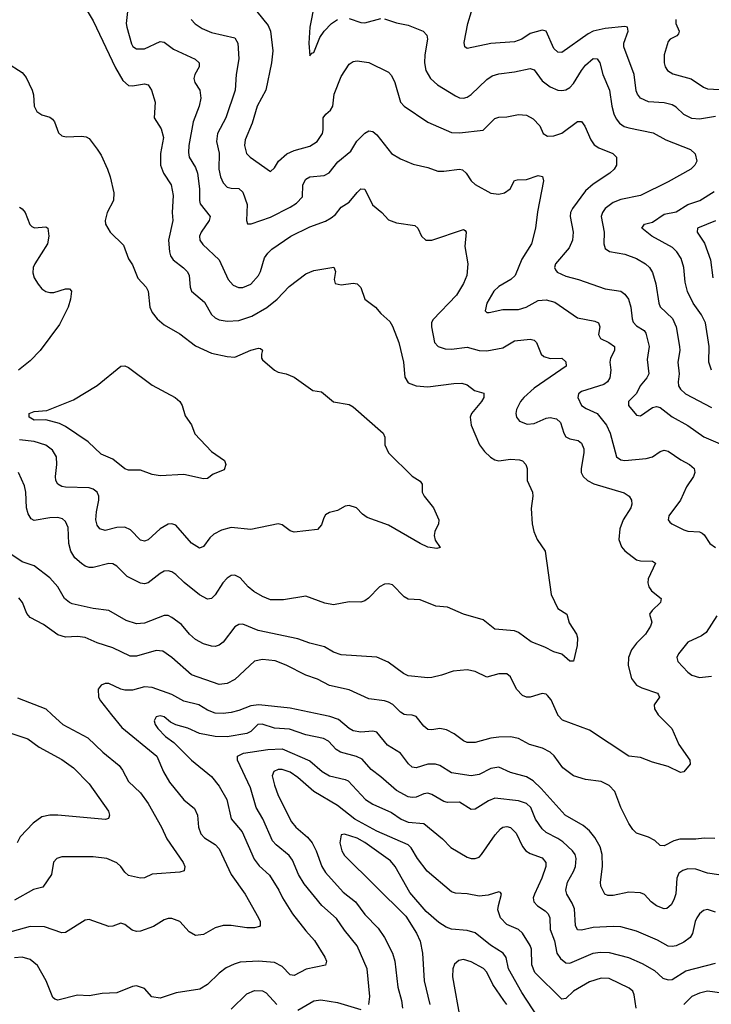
# Model space of a CAD drawing. Header units: inches. Extents: x 501419 to 657765, y 482282 to 547532.
# Tile 135 of 225: x 621057 to 624569, y 498530 to 503529. Entities that reach past the tile are written whole.
import ezdxf

# ---------------------------------------------------------------- set-up
doc = ezdxf.new("R2010")
doc.units = ezdxf.units.IN
doc.header["$MEASUREMENT"] = 0
doc.layers.add('A6429', color=7, linetype='Continuous')
doc.layers.add('A6520', color=7, linetype='Continuous')

msp = doc.modelspace()

# ---------------------------------------------------------------- linework, layer by layer
at = {"layer": 'A6429', "color": 6}
for points, elevation in [([(621523, 500000), (621574.8, 499934.8), (621753.3, 499790), (621786.3, 499710), (621817.5, 499657.5), (621890, 499568.9), (621944.1, 499524.1), (621959.4, 499490), (621965, 499430), (621976.3, 499396.3), (621995.1, 499375.1), (622050, 499340.9), (622070, 499318.9), (622131.5, 499190), (622201.7, 499090), (622270, 498970), (622278.7, 498950), (622278.2, 498930), (622274.4, 498925.6), (622250, 498917.9), (622210, 498917.7), (622130, 498929.8), (622090, 498930.9), (622050, 498918.4), (621990, 498885.1), (621950, 498879), (621917.8, 498897.8), (621870.8, 498950.8), (621830, 498966.1), (621810, 498966), (621790, 498959.5), (621735.5, 498924.5), (621670, 498901.9), (621650, 498900.3), (621627.1, 498907.1), (621590, 498934.6), (621570, 498941.8), (621530, 498926.5), (621510, 498924.5), (621410, 498961.3), (621390, 498957.4), (621290, 498894.9), (621270, 498893.3), (621182.8, 498922.8), (621110, 498926), (620957.3, 498882.7)], 3100), ([(621221.9, 500000), (621275.4, 499950), (621403.2, 499883.2), (621479.6, 499810), (621561.9, 499741.9), (621579.3, 499719.3), (621610, 499662.1), (621670, 499603.7), (621709.2, 499550), (621777, 499430), (621803.7, 499370), (621887, 499250), (621894.7, 499230), (621892.2, 499207.8), (621870, 499200.8), (621730, 499191.3), (621690, 499171.7), (621670, 499170.3), (621610, 499184.1), (621590, 499200.5), (621570.5, 499230), (621550, 499248.7), (621499.9, 499270), (621430, 499279.1), (621270, 499279.2), (621245.6, 499270), (621228.6, 499251.4), (621218.5, 499190), (621175, 499125), (621126.4, 499113.6), (621030, 499058.6)], 3000), ([(624590, 498998.6), (624550, 499010.8), (624530, 499006.1), (624510, 498989.7), (624496.5, 498970), (624487.1, 498950), (624472.9, 498890), (624462.2, 498870), (624430, 498845.4), (624390, 498826.3), (624370, 498822.9), (624350, 498824.8), (624296.2, 498856.1), (624190, 498902), (624110, 498922.8), (624070, 498925.2), (623970, 498920.8), (623910, 498907.2), (623890, 498908.5), (623878.7, 498930), (623874.4, 499014.4), (623863.2, 499043.2), (623835.1, 499090), (623829.8, 499110), (623838.8, 499150), (623870, 499204.6), (623879.4, 499230), (623882.6, 499270), (623877.1, 499290), (623865, 499310), (623814.4, 499354.4), (623790, 499372.8), (623730, 499403), (623710, 499421.1), (623675.5, 499470), (623653.4, 499530), (623630, 499550.1), (623590, 499562.9), (623470, 499576.3), (623437.2, 499562.8), (623370, 499520.2), (623350, 499519.3), (623290, 499556), (623230, 499555.1), (623210, 499559.2), (623150, 499595.1), (623130, 499601.6), (623110, 499599.1), (623070, 499582.4), (623050, 499579.9), (623030, 499583.7), (622970, 499615), (622890, 499685.5), (622841.7, 499721.7), (622795.2, 499775.2), (622767.9, 499787.9), (622685.8, 499810), (622664.1, 499824.1), (622625.5, 499865.5), (622599.3, 499879.3), (622510, 499898.8), (622426.5, 499926.5), (622350, 499931.5), (622288.1, 499951.9), (622266.7, 499950), (622230, 499916), (622210, 499905.1), (622110, 499888.1), (622050, 499889.9), (621970, 499904.5), (621910, 499932.2), (621849.2, 499949.2), (621822.3, 499962.3), (621790, 499988.9), (621770, 499994), (621749.7, 499990), (621740.4, 499970), (621745.4, 499950), (621758.3, 499930), (621797.6, 499890), (621839, 499859), (621930, 499769.1), (622030, 499687.2), (622070, 499638.2), (622108.8, 499570), (622131.5, 499471.5), (622186.5, 499406.5), (622247.3, 499267.3), (622272.9, 499232.9), (622325.8, 499185.8), (622372.7, 499110), (622391.3, 499070), (622442.9, 498990), (622510, 498902.9), (622553.8, 498853.8), (622606.1, 498770), (622614.1, 498750), (622610.4, 498729.6), (622510.9, 498709.1), (622450, 498677.3), (622430, 498680.7), (622390, 498722.2), (622350, 498741.8), (622270, 498749.6), (622176.6, 498743.4), (622145.6, 498734.4), (622105.3, 498714.7), (622070, 498688.2), (622010, 498631.3), (621972.1, 498607.9), (621850.7, 498589.3), (621770, 498561.8), (621728.4, 498568.4), (621689.9, 498609.9), (621650, 498623.5), (621630, 498621), (621550.8, 498589.2), (621475.2, 498584.8), (621410, 498573.4), (621350, 498576.4), (621250, 498550.9), (621235.7, 498555.7), (621225.4, 498565.4), (621190.7, 498650), (621146.9, 498726.9), (621110, 498758.5), (621070, 498769.8), (621030, 498765.6)], 3200), ([(624607, 499187), (624550, 499195.3), (624490, 499215.5), (624450, 499217.2), (624424.8, 499210), (624404.8, 499195.2), (624393.4, 499170), (624388.2, 499091.8), (624379.2, 499060.9), (624364.8, 499035.2), (624342.6, 499017.4), (624330, 499014.7), (624290, 499030.3), (624264.2, 499050), (624230, 499087.4), (624210, 499096.8), (624150, 499099.1), (624070, 499083.2), (624042.9, 499082.9), (624028.2, 499090), (624007.5, 499130), (624006.1, 499150), (624016.6, 499230), (624014.3, 499290), (624004.1, 499330), (623976.9, 499376.9), (623950.4, 499410.4), (623918.2, 499438.2), (623826.7, 499490), (623705.6, 499625.6), (623663.9, 499663.9), (623630, 499684.4), (623550, 499707.4), (623490, 499733.4), (623450, 499727), (623390, 499697.4), (623350, 499689.8), (623250, 499706.1), (623190, 499742.9), (623168.9, 499748.9), (623130, 499748.5), (623070, 499731.1), (623050, 499734.7), (623031.1, 499751.1), (622990, 499804.4), (622925.3, 499845.3), (622870, 499911.1), (622850, 499917.2), (622790, 499912.5), (622750, 499919), (622730, 499930.7), (622676.4, 499976.4), (622631.6, 499991.6), (622591.1, 500000)], 3100), ([(624587.3, 499372.7), (624533.4, 499373.4), (624490, 499368.1), (624410, 499369.1), (624379.2, 499360.8), (624330, 499334.7), (624310, 499335.8), (624282, 499361.9), (624250, 499378.8), (624190, 499399.5), (624170, 499416.9), (624150, 499447.5), (624109.2, 499530), (624078.9, 499610), (624050, 499641.5), (624010, 499661.7), (623930, 499671.2), (623869.2, 499690), (623815.9, 499730), (623771.2, 499791.2), (623750, 499810.8), (623712.2, 499830), (623645.6, 499850), (623590, 499879.3), (623550, 499887.5), (623490, 499885.8), (623450, 499880.8), (623370, 499859.8), (623330, 499859.5), (623310, 499868), (623263.5, 499903.5), (623224.4, 499924.4), (623190, 499930.1), (623150, 499923.8), (623130, 499925.5), (623110, 499942.9), (623071, 499991), (623050, 499997.7), (623020.4, 500000)], 3000), ([(624299.6, 500000), (624299.8, 499999.8), (624368.4, 499930), (624404.1, 499850), (624459.8, 499770), (624461.4, 499750), (624430, 499711), (624412.8, 499707.3), (624350, 499738.1), (624270, 499759.5), (624210, 499783.5), (624150, 499790.1), (623950, 499922.1), (623813.1, 499973.1), (623790, 499998.2), (623789.2, 500000)], 2900), ([(621002, 499910), (621097.3, 499877.3), (621156.3, 499836.3), (621270, 499772.8), (621330.7, 499730), (621410.1, 499650), (621507.5, 499510), (621512.9, 499490), (621510, 499478.5), (621507, 499473), (621492.2, 499467.8), (621250, 499490.8), (621209, 499491), (621170, 499482.5), (621124.7, 499450), (621059.9, 499380.1), (621043.1, 499350)], 2900), ([(622830.7, 498530), (622834.4, 498570), (622822.2, 498710), (622770, 498827.6), (622706.7, 498906.7), (622666.1, 498966.1), (622591.9, 499031.9), (622501.3, 499141.3), (622472.1, 499190), (622441.7, 499261.7), (622426, 499286), (622359, 499339), (622340.9, 499360.9), (622291.8, 499471.8), (622257, 499530), (622228.2, 499630), (622163.4, 499770), (622162.7, 499790), (622194, 499806), (622316.3, 499823.7), (622390, 499826.9), (622530, 499766.7), (622592.9, 499712.9), (622630, 499689.5), (622710, 499671.8), (622724.3, 499664.3), (622812.6, 499570), (622850, 499546.3), (622944.3, 499504.3), (622994.3, 499470), (623030, 499455), (623110, 499447.4), (623203.2, 499370), (623247.1, 499327.1), (623330, 499277.6), (623350, 499270.4), (623370.1, 499270), (623390, 499278), (623402.7, 499290), (623471.9, 499390), (623499.1, 499420.9), (623510, 499429), (623530, 499433.3), (623550, 499428), (623578.6, 499398.6), (623610.7, 499330.7), (623627.9, 499310), (623650, 499296.6), (623710, 499274.2), (623728.8, 499250), (623728.8, 499230), (623708.5, 499170), (623671, 499090), (623665.3, 499070), (623667.2, 499050), (623685.8, 499030), (623725.1, 499005.1), (623740.3, 498990), (623748.3, 498970), (623750.5, 498910), (623772.9, 498852.9), (623784, 498790), (623803.1, 498763.1), (623830, 498740.4), (623850, 498738.9), (623970, 498790.3), (624004.4, 498795.6), (624050, 498792.9), (624147.8, 498767.8), (624218.2, 498738.2), (624281.4, 498701.4), (624322.5, 498662.5), (624350, 498654.1), (624370, 498656.6), (624440.6, 498699.4), (624590, 498738.9)], 3300), ([(624187.3, 498510), (624177.6, 498577.6), (624170, 498596.8), (624152.5, 498612.5), (624050, 498661.2), (624010, 498663), (623950, 498644.7), (623870, 498597.7), (623830, 498560.4), (623810, 498555.9), (623672.6, 498692.6), (623657.9, 498730), (623655.2, 498810), (623650, 498828.6), (623610, 498891.8), (623590.1, 498910.1), (623530, 498935.3), (623498.9, 498970), (623485.8, 499010), (623487.8, 499032.3), (623504.3, 499090), (623498, 499098), (623490, 499101.5), (623435.2, 499084.8), (623390, 499080), (623330, 499091.5), (623270, 499094), (623250, 499101.5), (623126.5, 499206.5), (623077.1, 499270), (623045.1, 499325.1), (623030, 499340), (622870, 499409.4), (622758, 499470), (622670, 499538.7), (622549.8, 499609.8), (622470, 499681.6), (622430, 499709.3), (622390, 499722.3), (622370, 499721.7), (622347.6, 499712.4), (622339, 499690), (622350, 499643.5), (622370.1, 499589.9), (622437, 499457), (622459.6, 499430), (622518.7, 499378.7), (622542.3, 499350), (622562.4, 499310), (622590.5, 499230), (622610, 499199.4), (622700.3, 499100.3), (622762.3, 499050), (622810, 498986.7), (622876.9, 498916.9), (622910.1, 498869.9), (622950.7, 498790), (622961.8, 498750), (622977.1, 498617.1), (622995.7, 498550), (623001.4, 498510)], 3400), ([(623718.8, 498418.8), (623607.7, 498590), (623539.7, 498710), (623527.1, 498767.1), (623512, 498790), (623447.4, 498830), (623370, 498893.6), (623330, 498904.8), (623250, 498912.4), (623222.6, 498922.6), (623186, 498946), (623121.6, 499001.6), (623037.6, 499097.6), (622963.2, 499230), (622939.2, 499259.2), (622810, 499352.3), (622770, 499373.2), (622705.8, 499394.2), (622689.8, 499390.2), (622682.9, 499350), (622692.8, 499310), (622706.2, 499286.1), (623018.1, 498978.1), (623071.5, 498891.5), (623090, 498850), (623101.6, 498790), (623110.9, 498650), (623139.6, 498530)], 3500), ([(623530.7, 498530), (623515.4, 498550), (623459.8, 498630), (623430, 498693.8), (623411.6, 498711.6), (623350, 498746), (623310, 498757.1), (623286.5, 498753.5), (623265.3, 498734.7), (623256.7, 498710), (623255.3, 498670), (623293, 498453)], 3600), ([(622130, 498505), (622210, 498584), (622250, 498600.3), (622290, 498598.6), (622308.7, 498588.7), (622363.4, 498530)], 3300), ([(624662.2, 498582.2), (624550, 498597.2), (624510, 498587.6), (624470, 498570.7), (624430, 498529.2)], 3400), ([(622470, 498500.2), (622550, 498547.3), (622586.9, 498553.1), (622670, 498539.7), (622790, 498503.2)], 3300)]:
    msp.add_lwpolyline(points, dxfattribs=dict(at, elevation=elevation))
at = {"layer": 'A6520', "color": 6}
for points, elevation in [([(621390, 503589.7), (621430, 503523), (621543.5, 503283.5), (621580.7, 503220.7), (621610, 503195.2), (621630, 503192.9), (621690, 503203.5), (621710, 503198.1), (621725.5, 503170), (621745.5, 503110), (621740.1, 503030), (621774.8, 502974.8), (621787.4, 502930), (621771, 502850), (621772, 502790), (621786.7, 502750), (621825.3, 502690), (621836, 502636), (621831.4, 502550), (621833.8, 502510), (621812.3, 502410), (621817, 502350), (621822.9, 502330), (621835.5, 502310), (621889.1, 502269.1), (621908.4, 502248.4), (621917.7, 502230), (621922.2, 502170), (621929.6, 502149.6), (621994.7, 502094.7), (622031.4, 502031.4), (622050, 502014.9), (622070, 502005.5), (622110, 501997.7), (622170, 502001.4), (622236.3, 502023.7), (622312.1, 502067.9), (622364.5, 502110), (622425.4, 502174.6), (622510, 502237.6), (622550, 502255.6), (622651.8, 502271.8), (622660.5, 502250), (622653.7, 502210), (622659, 502190), (622690, 502183.1), (622750, 502190.7), (622770, 502187.9), (622789.3, 502169.3), (622810.2, 502110), (622863, 502070), (622890, 502037.8), (622936.3, 501996.3), (622950, 501973.5), (622981.8, 501890), (623005.1, 501790), (623013.4, 501713.4), (623030, 501684.8), (623070, 501670.4), (623130, 501664.8), (623262.4, 501682.4), (623302.9, 501682.9), (623330, 501674.2), (623366.6, 501646.6), (623413.2, 501633.2), (623413.9, 501610), (623402.1, 501590), (623351.8, 501530), (623344.8, 501510), (623350, 501470), (623392.5, 501370), (623416.7, 501336.7), (623447.9, 501307.9), (623470, 501294.2), (623490, 501289.3), (623550, 501297.7), (623594.3, 501294.3), (623610, 501289), (623627.1, 501270), (623634, 501250), (623634.4, 501190), (623661.8, 501130), (623662.9, 501110), (623653.6, 501046.4), (623658.9, 500970), (623668.5, 500930), (623684.5, 500890), (623725.4, 500830), (623756.5, 500610), (623790, 500538.8), (623834.7, 500510), (623847.2, 500467.2), (623884.8, 500410), (623890.2, 500390.2), (623888, 500352), (623870, 500273), (623850, 500272.4), (623810, 500308.5), (623770, 500320.3), (623723.7, 500343.7), (623653.7, 500370), (623590, 500417), (623570, 500426.7), (623470, 500435.3), (623410, 500481.9), (623310.1, 500510.1), (623230, 500546.9), (623170, 500551.7), (623090, 500583.1), (623030, 500587.6), (623010, 500599.6), (622950, 500659), (622930, 500665.6), (622910, 500663.2), (622884.2, 500650), (622828.4, 500591.6), (622810, 500578.4), (622790, 500571.5), (622730, 500573.1), (622650, 500557.9), (622607.1, 500567.1), (622510, 500601.8), (622396.8, 500583.2), (622330, 500583.7), (622290, 500600.2), (622245.7, 500625.7), (622216.7, 500650), (622175.6, 500695.6), (622150, 500709.2), (622130, 500706.5), (622110, 500693.2), (622089, 500670), (622050, 500609.6), (622030, 500590.5), (622010, 500587.4), (621970, 500609.1), (621891.3, 500671.3), (621850, 500711.8), (621830, 500725.4), (621810, 500731.3), (621790, 500728.8), (621770, 500716.9), (621710, 500669.1), (621690, 500664.8), (621670, 500668.2), (621602.3, 500702.3), (621550, 500753.9), (621530, 500765.9), (621508.7, 500768.7), (621430, 500748.5), (621410, 500748), (621390, 500754), (621370, 500767.6), (621337.2, 500797.2), (621316.3, 500830), (621306.5, 500870), (621302.1, 500950), (621290, 500980.8), (621274.3, 500994.3), (621250, 501000.8), (621210, 501000), (621130, 500985.8), (621114.6, 500994.7), (621099.8, 501019.8), (621090.7, 501050), (621088.2, 501130), (621081.7, 501161.7), (621050.2, 501230)], 2800), ([(622553.1, 503610), (622530.9, 503490.9), (622525.2, 503410), (622530, 503345.5), (622541.1, 503358.9), (622550, 503362), (622581.8, 503438.1), (622603.7, 503470), (622639.6, 503510), (622670.3, 503529.7)], 3200), ([(621605, 503570), (621598, 503510), (621601.7, 503490), (621625.3, 503405.3), (621632.1, 503392.1), (621650, 503380.2), (621690, 503381.2), (621770, 503418.3), (621790, 503415), (621838.6, 503378.6), (621947.4, 503327.4), (621968.9, 503310), (621968, 503290), (621946.7, 503250), (621941.8, 503230), (621946.9, 503210), (621971.3, 503170), (621976.5, 503130), (621968, 503090), (621937, 503010), (621916.2, 502890), (621913.9, 502853.9), (621918, 502830), (621950, 502777.6), (621959, 502750), (621970.3, 502670), (621969.5, 502610), (621973.9, 502593.9), (622023.4, 502530), (622018.4, 502510), (621977.8, 502450), (621970, 502430), (621971.8, 502410), (621987, 502387), (622070.6, 502310), (622115, 502210), (622141.2, 502181.2), (622168.4, 502168.4), (622190, 502169.4), (622230, 502186.6), (622269.4, 502230), (622279.7, 502250), (622300.7, 502319.3), (622316.3, 502343.7), (622336.6, 502363.4), (622433.9, 502430), (622530, 502476.6), (622610, 502506.6), (622638.1, 502521.9), (622660, 502540), (622690, 502577.1), (622730, 502602.7), (622770, 502652.1), (622790, 502669.7), (622810, 502668.1), (622847.9, 502587.9), (622895.5, 502550), (622930, 502512.9), (622970, 502496.8), (623063.8, 502483.8), (623078.7, 502470), (623097, 502430), (623119.6, 502410), (623150, 502408.7), (623310, 502464), (623319, 502459), (623324.7, 502450), (623316.7, 502376.7), (623333.5, 502290), (623326.8, 502230), (623310.5, 502190), (623275.3, 502130), (623155.1, 502004.9), (623148.4, 501990), (623147.7, 501970), (623163.6, 501890), (623182.3, 501870), (623217.7, 501857.7), (623250, 501855.8), (623330, 501866.8), (623389.5, 501849.5), (623430, 501847.1), (623510, 501862.1), (623570, 501897.7), (623650, 501907.5), (623670, 501901.1), (623681.3, 501890), (623705.5, 501830), (623719, 501819), (623750, 501808.4), (623810, 501810.1), (623830, 501792.4), (623831.9, 501770), (623670, 501657.8), (623616.6, 501610), (623599.4, 501590), (623579.9, 501550), (623576.7, 501530), (623580.6, 501510), (623595, 501490), (623634.7, 501474.7), (623670, 501478.8), (623730, 501506.1), (623750, 501508.3), (623783.1, 501503.1), (623804.1, 501484), (623820.1, 501430), (623831, 501411), (623850, 501400.1), (623892.2, 501392.2), (623910, 501379.6), (623921.3, 501350), (623922.6, 501330), (623907.6, 501250), (623909, 501230), (623918.8, 501210), (623939.7, 501190), (623972.1, 501172.1), (624126.8, 501126.8), (624152.6, 501110), (624163.6, 501090), (624166.2, 501070), (624160.3, 501050), (624121.4, 500990), (624104.6, 500944.6), (624099.7, 500890), (624112.9, 500852.9), (624130, 500833), (624190, 500786.3), (624210, 500780.9), (624270, 500779.3), (624285.5, 500770), (624249.1, 500690), (624246.7, 500670), (624251.8, 500650), (624266.1, 500630), (624313.7, 500590), (624311.2, 500570), (624268.7, 500530), (624255.9, 500510), (624266.3, 500470), (624261.1, 500450), (624235.2, 500410), (624190, 500364.3), (624163.7, 500330), (624147.9, 500290), (624146.6, 500250), (624164.6, 500184.6), (624190, 500150.3), (624216.7, 500136.7), (624295.5, 500110), (624300.8, 500100.8), (624305.4, 500090), (624278.2, 500050), (624280.7, 500030), (624299.6, 500000)], 2900), ([(621927.9, 503530), (621947.1, 503507.1), (621983.6, 503483.6), (622030, 503463.2), (622150, 503436.3), (622165.1, 503410), (622169.7, 503330), (622155.8, 503250), (622151.2, 503170), (622103, 503030), (622061.6, 502950), (622056.1, 502910), (622070.3, 502850.3), (622067.5, 502770), (622076.9, 502730), (622090, 502700.6), (622110, 502678.6), (622130, 502673.1), (622170, 502672.4), (622190, 502652.6), (622211.8, 502590), (622208.5, 502508.5), (622212.9, 502492.9), (622231.7, 502491.7), (622330, 502526.9), (622430, 502576.8), (622462, 502598), (622492.2, 502630), (622494.4, 502690), (622510, 502719.5), (622530, 502730), (622602.8, 502737.2), (622629, 502751), (622672.5, 502807.5), (622738.6, 502861.4), (622768.2, 502911.9), (622810, 502951.7), (622830, 502964.1), (622850, 502961), (622870, 502944.5), (622945.2, 502850), (622990, 502822.6), (623054.5, 502794.5), (623130, 502778.9), (623179.7, 502759.7), (623210, 502758.9), (623290, 502770), (623306, 502766), (623323.9, 502750), (623350, 502710.8), (623370, 502691.6), (623450, 502648.3), (623490, 502643.3), (623519.6, 502650), (623547.9, 502670), (623570, 502711.9), (623583.6, 502716.4), (623630, 502717.8), (623690, 502737.4), (623712.7, 502732.7), (623716.2, 502710), (623686.8, 502553.2), (623676.8, 502470), (623655.9, 502390), (623606.4, 502313.6), (623573.6, 502230), (623550.9, 502209.1), (623490, 502173.4), (623464.5, 502150), (623429.3, 502090), (623420.7, 502050), (623430, 502041.8), (623441.8, 502041.8), (623510, 502057.3), (623590, 502056.8), (623628.9, 502070), (623690, 502103.4), (623730, 502107), (623774.1, 502094.1), (623890, 502014.7), (623977.7, 501997.7), (623996.6, 501990), (624002.7, 501970), (623996.3, 501930), (624005.9, 501910), (624049.2, 501889.2), (624077.1, 501870), (624078.2, 501850), (624056.6, 501810), (624053.3, 501790), (624058.8, 501750), (624053, 501710), (624042, 501690), (624023.6, 501676.4), (623910, 501640.9), (623895.3, 501630), (623890.6, 501610), (623910.4, 501570), (623934.1, 501554.1), (623990, 501530), (624036.3, 501470), (624056, 501430), (624087.5, 501310), (624110, 501294), (624130, 501290.2), (624238.7, 501301.3), (624270.1, 501309.9), (624310, 501337.2), (624330, 501343.8), (624350, 501338.5), (624414.3, 501294.3), (624458.4, 501270), (624481.4, 501250), (624485.6, 501230), (624478.7, 501210), (624443.4, 501156.6), (624413, 501090), (624353.9, 501010), (624350.7, 500990), (624358.5, 500978.5), (624368.7, 500968.7), (624430, 500938.2), (624450, 500932.2), (624509.1, 500929.1), (624522.7, 500922.7), (624533.7, 500913.7), (624561.9, 500870), (624590, 500848.5)], 3000), ([(622261.2, 503570), (622318.3, 503498.3), (622330.8, 503470), (622342, 503370), (622335.8, 503310), (622306.1, 503170), (622262.1, 503090), (622237.4, 503002.6), (622201.5, 502918.5), (622198.8, 502890), (622209.1, 502849.1), (622227.9, 502830), (622330, 502757.1), (622350, 502776.8), (622371.9, 502810), (622413, 502847), (622450, 502865.2), (622530, 502886), (622567.1, 502910), (622593.9, 502950), (622598.5, 502970), (622598.5, 503030), (622610.7, 503049.3), (622634.8, 503070), (622646.8, 503090), (622653.6, 503150), (622690, 503240.3), (622730, 503302), (622750, 503316.5), (622770, 503320.2), (622830, 503312), (622930, 503262.1), (622944.9, 503244.9), (622961.3, 503210), (622990.5, 503110.5), (623009.1, 503090), (623128.8, 503008.8), (623250, 502956.3), (623290, 502953.9), (623410, 502967.5), (623470, 503027.6), (623490, 503034), (623530, 503035.8), (623590, 503046.5), (623630, 503043.9), (623664.7, 503024.7), (623699.1, 502990), (623715.7, 502950), (623737.4, 502937.4), (623770, 502939.4), (623810, 502952.6), (623890, 503011.9), (623910, 503011), (623927.3, 502987.3), (623958, 502918), (623973.5, 502893.5), (623997.3, 502877.3), (624069.7, 502850), (624088, 502830), (624087.7, 502790), (624075.5, 502770), (624053.9, 502750), (623970, 502694.2), (623930, 502659.7), (623864.3, 502570), (623854.7, 502550), (623852.1, 502530), (623867.6, 502450), (623864.9, 502410), (623846.5, 502370), (623778.7, 502290), (623772.1, 502270), (623778, 502258), (623787.1, 502247.1), (623830, 502226.7), (623894.6, 502210), (624030, 502162.1), (624110, 502150.3), (624130, 502135.3), (624148.2, 502110), (624160.5, 502070), (624166.5, 502010), (624172.3, 501992.3), (624190, 501975), (624227.7, 501950), (624237, 501937), (624253.8, 501870), (624243.6, 501803.6), (624252, 501730), (624241.5, 501710), (624207.9, 501670), (624189.7, 501630.2), (624149.2, 501590), (624149.1, 501570), (624190, 501521.3), (624210, 501517.7), (624270, 501559.6), (624290, 501564.3), (624310, 501560.1), (624370, 501513.2), (624450, 501468), (624531.5, 501411.5), (624650, 501361)], 3100), ([(622730, 503535.4), (622790, 503513.7), (622810, 503511.9), (622890, 503533.8)], 3200), ([(622910, 503532.6), (622970, 503512.5), (623030, 503501.1), (623105.8, 503470), (623124.6, 503450), (623127.6, 503430), (623113.8, 503350), (623111.9, 503310), (623120, 503270), (623142.7, 503230), (623178.5, 503198.5), (623270, 503141.9), (623290, 503132), (623310, 503129.7), (623330, 503135.3), (623350, 503148.8), (623430, 503224.1), (623456.9, 503243.1), (623490, 503254.3), (623570, 503263.5), (623650, 503280.9), (623670, 503273.7), (623710, 503218.8), (623750, 503188.1), (623790, 503171), (623810, 503169), (623830, 503173.1), (623850, 503184.5), (623870, 503204.6), (623909.3, 503270.7), (623930, 503296.9), (623970, 503330.7), (623990, 503329.8), (624003.3, 503310), (624018.5, 503250), (624052.8, 503170), (624064, 503090), (624074.7, 503050), (624085.3, 503025.3), (624102.9, 503002.9), (624127.1, 502987.1), (624150, 502979.1), (624273.7, 502953.7), (624339, 502919), (624463.4, 502870), (624486.8, 502846.8), (624495.4, 502810), (624485.8, 502790), (624464.8, 502770), (624350, 502704.9), (624210, 502635.4), (624110, 502616.4), (624070, 502600.1), (624030.5, 502569.5), (624016.2, 502550), (624009.7, 502530), (624024.4, 502450), (624023.3, 502390), (624030, 502366.5), (624051.9, 502351.9), (624130, 502338.7), (624190, 502316.5), (624235.5, 502290), (624255.3, 502270), (624270, 502244.6), (624287.9, 502187.9), (624302.1, 502090), (624310, 502070.5), (624371.3, 502011.3), (624390.8, 501970), (624408.2, 501870), (624409.4, 501850), (624399.3, 501790), (624405.5, 501730), (624400.3, 501690), (624402.9, 501670), (624412.5, 501652.5), (624437.8, 501630), (624570, 501559.6)], 3200), ([(624590, 503037.9), (624510, 503023.3), (624470, 503026.3), (624430, 503046.6), (624390, 503085.2), (624370, 503096.5), (624330, 503106.8), (624250, 503112), (624210, 503130.3), (624194.4, 503150), (624187.5, 503167.5), (624177.5, 503250), (624125.4, 503390), (624125.1, 503410), (624146.7, 503470), (624143, 503490), (624130, 503493.6), (624030, 503483.4), (623970, 503470), (623943.3, 503456.7), (623810, 503362), (623790, 503363.2), (623770, 503382.6), (623730, 503469.7), (623710, 503475.4), (623650, 503458.3), (623607, 503430), (623570, 503415.6), (623450, 503408.4), (623330, 503383), (623317, 503390), (623313.5, 503413.5), (623332, 503510), (623350.9, 503570.9)], 3300), ([(624389.5, 503530), (624389.3, 503510), (624406.3, 503470), (624403, 503457), (624394.1, 503445.9), (624359.4, 503430), (624350, 503418.5), (624329.8, 503350.2), (624330, 503310), (624334.9, 503290), (624347.2, 503270), (624374.5, 503254.5), (624467.7, 503227.7), (624530, 503185.5), (624550, 503176.9), (624670.4, 503170.4)], 3400), ([(620990, 503310.8), (621070, 503261.2), (621090, 503235.1), (621120.8, 503170), (621126.8, 503146.8), (621129.8, 503090), (621143.3, 503063.3), (621170, 503045.6), (621210, 503032.9), (621223.3, 503023.3), (621233.5, 503010), (621254.6, 502954.6), (621270, 502939.3), (621293.3, 502933.3), (621370, 502936.5), (621393.6, 502933.6), (621410, 502924.6), (621450, 502871.4), (621470, 502840.8), (621503, 502770), (621516.7, 502730), (621534.5, 502650), (621532.4, 502610), (621501.5, 502550), (621491.4, 502510), (621492.7, 502490), (621516.8, 502450), (621583.8, 502383.8), (621610, 502314), (621630, 502284.4), (621656, 502216), (621699.2, 502170), (621709.5, 502150), (621717.8, 502070), (621730, 502042.4), (621754.4, 502010), (621790, 501979.4), (621870, 501933.4), (621950, 501872.7), (622030, 501836.4), (622110, 501818.3), (622150, 501815.8), (622230, 501851.1), (622270, 501860.7), (622279.2, 501859.2), (622290.5, 501850.5), (622285, 501830), (622285.2, 501810), (622290, 501801.1), (622351.6, 501750), (622370, 501739.9), (622410.5, 501730.5), (622450, 501713.7), (622545.7, 501645.7), (622590, 501639.6), (622650, 501589.5), (622730, 501574.4), (622750, 501562.6), (622903, 501430), (622910.7, 501410), (622911.8, 501370), (622929.3, 501329.3), (623050, 501211.4), (623090, 501186.5), (623100.6, 501170), (623100.4, 501130), (623110.6, 501110), (623158.5, 501050), (623185.1, 500990), (623183, 500970), (623165.5, 500930), (623162, 500910), (623166.9, 500886.9), (623192, 500850), (623175.5, 500844.5), (623130, 500850.3), (623090, 500868.8), (622930, 500963.4), (622822.1, 501002.1), (622798.1, 501018.1), (622766.5, 501050), (622730, 501062.2), (622710, 501059.5), (622670, 501037.8), (622630, 501026.6), (622610, 501015), (622600.6, 500999.4), (622590, 500963.8), (622570, 500940.7), (622450, 500927.3), (622430, 500933.3), (622390, 500963.6), (622370, 500968.7), (622230, 500940.9), (622130, 500950.2), (622082.2, 500937.8), (622042.4, 500917.6), (622021.6, 500898.4), (621990, 500853.6), (621970, 500845.8), (621930, 500871.5), (621850, 500961.8), (621830, 500968.9), (621810, 500968), (621770, 500944.8), (621710, 500888.6), (621690, 500880.8), (621670, 500887), (621618.8, 500938.8), (621590, 500952.1), (621550, 500950.5), (621490, 500936.3), (621463.6, 500943.6), (621450, 500962.3), (621444, 500990), (621446.1, 501030), (621458.3, 501090), (621458.6, 501110), (621450.6, 501130), (621430, 501145.3), (621410, 501152.3), (621290, 501155.2), (621270, 501158.9), (621250, 501169.9), (621241.1, 501190), (621239.2, 501210), (621245.7, 501270), (621243, 501310), (621223.1, 501343.1), (621188.7, 501368.7), (621130, 501387.6), (621055.5, 501395.5)], 2700), ([(624569.4, 501750), (624556.7, 501790), (624559, 501870), (624540.3, 501990), (624519.7, 502030), (624476.9, 502090), (624448.8, 502148.8), (624436.5, 502196.5), (624429.7, 502270), (624415.6, 502315.6), (624393.7, 502350), (624371.3, 502371.3), (624267.3, 502430), (624216.6, 502470), (624229.6, 502490), (624270, 502501.3), (624330, 502541.5), (624390, 502554), (624449.5, 502590.5), (624510.1, 502610), (624584.3, 502655.7)], 3300), ([(621056.2, 502576.2), (621070, 502569), (621085, 502550), (621108.8, 502488.8), (621118.7, 502478.7), (621131.9, 502471.9), (621190, 502476.5), (621199.5, 502470), (621204.7, 502430), (621197.6, 502390), (621134.4, 502290), (621125.9, 502270), (621123.4, 502243.4), (621130, 502218.5), (621150, 502185.3), (621170, 502161.7), (621190, 502148.3), (621210, 502142.9), (621230, 502143.9), (621290, 502162.4), (621310, 502161.5), (621319.6, 502150), (621314.9, 502110), (621302.3, 502070), (621258.4, 501981.6), (621160.7, 501850), (621110, 501797.6), (621051.1, 501750)], 2600), ([(624590, 502506.7), (624498.8, 502470), (624497.8, 502450), (624533.9, 502393.9), (624564.5, 502310), (624577.5, 502217.5)], 3400), ([(623789.2, 500000), (623755.1, 500075.1), (623738, 500098), (623730, 500104.4), (623710, 500107.4), (623650, 500090), (623630, 500090.2), (623610, 500098.6), (623580.4, 500130), (623550, 500192.6), (623530, 500207.4), (623490, 500207.5), (623430, 500190.8), (623370, 500219.3), (623330, 500227.7), (623258.5, 500221.5), (623199.6, 500200.4), (623150, 500189.7), (623130, 500188.1), (623030, 500198.3), (623006.4, 500210), (622927.9, 500267.9), (622870, 500292.3), (622690, 500303.9), (622650, 500318.7), (622604.2, 500344.2), (622530, 500363.3), (622470, 500386.3), (622267.4, 500427.4), (622190, 500459.5), (622170, 500459.1), (622150, 500446.1), (622090, 500368), (622070, 500352.7), (622050, 500346.7), (622030, 500348), (621990, 500360.4), (621950, 500382), (621918.4, 500410), (621879.1, 500459.1), (621830, 500494.4), (621810, 500503.5), (621790, 500504), (621690, 500464.8), (621650, 500461.2), (621597.8, 500477.8), (621510, 500529.1), (621430, 500539), (621323.7, 500563.7), (621309.5, 500569.5), (621285.1, 500590), (621250.6, 500650), (621210, 500695.5), (621130, 500755.8), (621070, 500776.9), (621001.4, 500821.4)], 2900), ([(623020.4, 500000), (623010, 500000.8), (622990, 500012.7), (622951.5, 500051.5), (622930, 500064.7), (622910, 500071.3), (622830, 500081.3), (622730, 500126.1), (622629.4, 500149.4), (622570, 500180.9), (622510, 500201.6), (622410, 500252.6), (622353.6, 500273.6), (622290, 500281.2), (622250, 500271.7), (622150, 500178.6), (622110, 500158.8), (622070, 500154.2), (621930, 500203), (621830, 500291.1), (621783.2, 500323.2), (621750, 500326.4), (621650, 500298.1), (621617.5, 500297.5), (621530, 500340.3), (621450, 500366.1), (621390, 500391.8), (621350, 500397.3), (621290, 500394.4), (621250, 500405.3), (621177.6, 500457.6), (621110, 500493.9), (621093.5, 500513.5), (621070.6, 500570.6), (621053.2, 500593.2)], 3000), ([(624597.9, 500502.1), (624542.3, 500417.7), (624519.4, 500400.6), (624450, 500368.5), (624401.9, 500310), (624393.9, 500290), (624398.8, 500270), (624450, 500217), (624470, 500201.2), (624508.5, 500188.5), (624570, 500195.5)], 3000), ([(622591.1, 500000), (622430, 500033.6), (622270.9, 500051), (622230, 500046.1), (622170, 500021.6), (622130, 500011), (622090, 500006.3), (622050, 500008.6), (622010, 500022.9), (621966.1, 500050), (621890, 500069.4), (621830, 500103.5), (621730, 500138.4), (621690, 500141.8), (621630, 500125.8), (621590, 500124.8), (621569.8, 500129.8), (621510, 500158.1), (621490, 500158.9), (621470.1, 500149.9), (621456.1, 500130), (621456.9, 500090), (621467.4, 500070), (621523, 500000)], 3100), ([(621046.2, 500086.2), (621190, 500029.8), (621221.9, 500000)], 3000)]:
    msp.add_lwpolyline(points, dxfattribs=dict(at, elevation=elevation))
at = {"layer": 'A6520', "color": 6, "elevation": 2600}
msp.add_lwpolyline([(621990, 501197.4), (621890, 501219.1), (621770, 501213.3), (621730, 501220.1), (621670, 501241), (621610, 501242.1), (621590, 501247.8), (621530, 501297.3), (621470, 501323.7), (621404.8, 501384.8), (621290, 501463.1), (621258.2, 501478.2), (621190, 501497.2), (621130, 501496.1), (621104.8, 501510), (621104.4, 501530), (621130, 501539.3), (621194.9, 501545.1), (621330, 501598.8), (621450, 501672.1), (621570, 501769.3), (621590, 501771.5), (621610, 501762.6), (621730, 501673.5), (621846.3, 501610), (621870.4, 501590.4), (621881.9, 501570), (621897.7, 501517.7), (621930, 501472.3), (621946.4, 501426.4), (622030, 501336), (622096.5, 501290), (622102.8, 501270), (622095.9, 501244.1), (622039.1, 501220.9), (622010, 501198.9)], close=True, dxfattribs=at)

doc.saveas('drawing.dxf')
